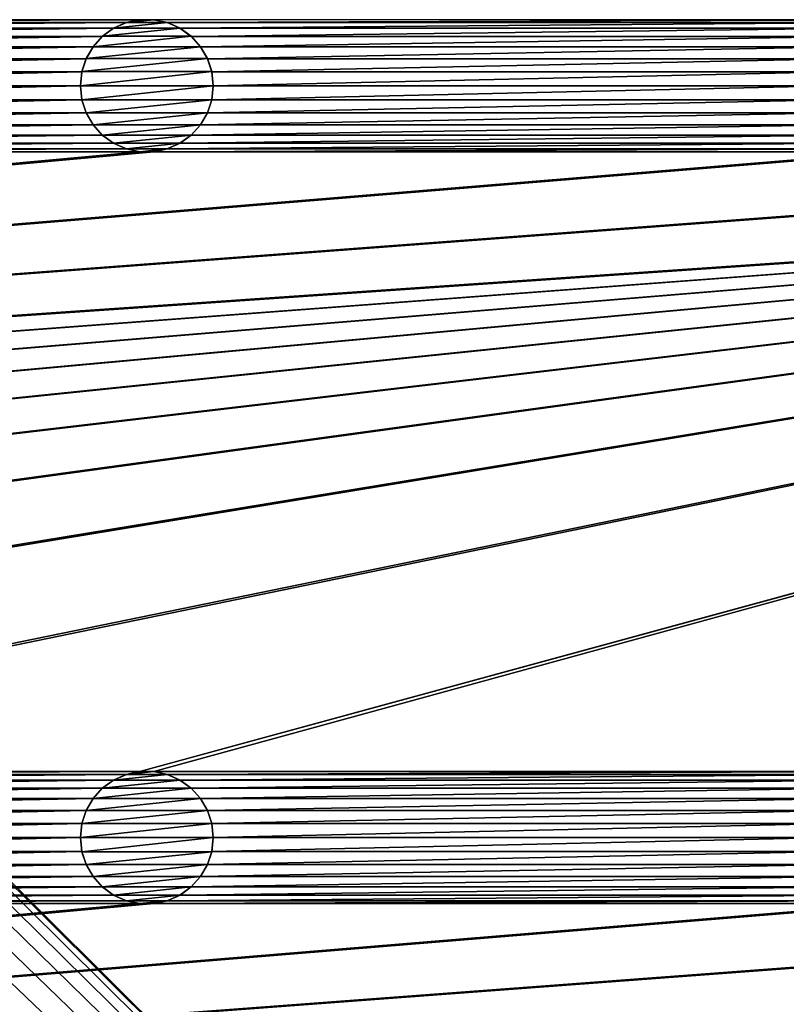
# Model space of a CAD drawing. Header units: metres. Extents: x -200 to 200, y -200 to 200.
# Tile 63 of 88: x 80 to 109, y -63 to -26. Entities that reach past the tile are written whole.
import ezdxf

# ---------------------------------------------------------------- set-up
doc = ezdxf.new("R2010")
doc.units = ezdxf.units.M
doc.layers.add('solid_P34200', color=7, linetype='CONTINUOUS')

msp = doc.modelspace()

# ---------------------------------------------------------------- linework, layer by layer
at = {"layer": 'solid_P34200'}
for points in [[(181, 159), (181, -159), (10.240819, 10.959723)], [(181, -159), (11.633039, 9.467192), (10.240819, 10.959723)], [(181, -159), (12.817678, 7.79116), (11.633039, 9.467192)], [(181, -159), (13.756138, 5.976712), (12.817678, 7.79116)], [(181, -159), (14.444175, 4.045302), (13.756138, 5.976712)], [(181, -159), (14.856524, 2.058549), (14.444175, 4.045302)], [(181, -159), (15, 0), (14.856524, 2.058549)], [(181, -159), (14.856524, -2.058549), (15, 0)], [(181, -159), (14.444175, -4.045302), (14.856524, -2.058549)], [(181, -159), (13.756138, -5.976712), (14.444175, -4.045302)], [(181, -159), (12.817678, -7.79116), (13.756138, -5.976712)], [(181, -159), (11.633039, -9.467192), (12.817678, -7.79116)], [(181, -159), (10.240819, -10.959723), (11.633039, -9.467192)], [(181, -159), (8.64688, -12.25524), (10.240819, -10.959723)], [(181, -159), (-181, -159), (-8.64688, -12.25524)], [(181, -159), (-8.64688, -12.25524), (-6.904468, -13.315859)], [(181, -159), (6.904468, -13.315859), (8.64688, -12.25524)], [(181, -159), (-6.904468, -13.315859), (-5.01928, -14.134056)], [(181, -159), (5.01928, -14.134056), (6.904468, -13.315859)], [(181, -159), (-5.01928, -14.134056), (-3.055924, -14.684637)], [(181, -159), (3.055924, -14.684637), (5.01928, -14.134056)], [(181, -159), (-3.055924, -14.684637), (-1.019424, -14.964341)], [(181, -159), (1.019424, -14.964341), (3.055924, -14.684637)], [(181, -159), (-1.019424, -14.964341), (1.019424, -14.964341)], [(56.858921, -25.814287, 5), (57.374687, -25.923647, 5), (84.641083, -25.814287, 5)], [(57.374687, -25.923647, 5), (84.125313, -25.923647, 5), (84.641083, -25.814287, 5)], [(57.374687, -25.923647, 5), (57.847816, -26.134932, 5), (84.125313, -25.923647, 5)], [(57.847816, -26.134932, 5), (83.652184, -26.134932, 5), (84.125313, -25.923647, 5)], [(83.648468, -26.137953, 7.5), (84.131226, -25.922138, 7.5), (83.652184, -26.134932, 5)], [(83.648468, -26.137953, 7.5), (86.151535, -26.137953, 7.5), (85.668777, -25.922138, 7.5)], [(83.648468, -26.137953, 7.5), (85.668777, -25.922138, 7.5), (84.131226, -25.922138, 7.5)], [(84.131226, -25.922138, 7.5), (84.125313, -25.923647, 5), (83.652184, -26.134932, 5)], [(84.635368, -25.815479, 7.5), (84.641083, -25.814287, 5), (84.125313, -25.923647, 5)], [(84.131226, -25.922138, 7.5), (84.635368, -25.815479, 7.5), (84.125313, -25.923647, 5)], [(84.131226, -25.922138, 7.5), (85.668777, -25.922138, 7.5), (85.164635, -25.815479, 7.5)], [(84.131226, -25.922138, 7.5), (85.164635, -25.815479, 7.5), (84.635368, -25.815479, 7.5)], [(84.635368, -25.815479, 7.5), (85.164635, -25.815479, 7.5), (84.641083, -25.814287, 5)], [(85.164635, -25.815479, 7.5), (85.15892, -25.814287, 5), (84.641083, -25.814287, 5)], [(85.15892, -25.814287, 5), (85.67469, -25.923647, 5), (112.941078, -25.814287, 5)], [(85.668777, -25.922138, 7.5), (85.67469, -25.923647, 5), (85.15892, -25.814287, 5)], [(85.164635, -25.815479, 7.5), (85.668777, -25.922138, 7.5), (85.15892, -25.814287, 5)], [(85.668777, -25.922138, 7.5), (86.151535, -26.137953, 7.5), (85.67469, -25.923647, 5)], [(85.67469, -25.923647, 5), (112.425308, -25.923647, 5), (112.941078, -25.814287, 5)], [(85.67469, -25.923647, 5), (86.14782, -26.134932, 5), (112.425308, -25.923647, 5)], [(86.151535, -26.137953, 7.5), (86.14782, -26.134932, 5), (85.67469, -25.923647, 5)], [(86.14782, -26.134932, 5), (111.952179, -26.134932, 5), (112.425308, -25.923647, 5)], [(57.847816, -26.134932, 5), (58.274223, -26.44379, 5), (83.652184, -26.134932, 5)], [(58.274223, -26.44379, 5), (83.225777, -26.44379, 5), (83.652184, -26.134932, 5)], [(83.648468, -26.137953, 7.5), (83.652184, -26.134932, 5), (83.225777, -26.44379, 5)], [(83.229889, -26.440363, 7.5), (83.648468, -26.137953, 7.5), (83.225777, -26.44379, 5)], [(83.229889, -26.440363, 7.5), (86.570114, -26.440363, 7.5), (86.151535, -26.137953, 7.5)], [(83.229889, -26.440363, 7.5), (86.151535, -26.137953, 7.5), (83.648468, -26.137953, 7.5)], [(86.14782, -26.134932, 5), (86.574226, -26.44379, 5), (111.952179, -26.134932, 5)], [(86.570114, -26.440363, 7.5), (86.574226, -26.44379, 5), (86.14782, -26.134932, 5)], [(86.151535, -26.137953, 7.5), (86.570114, -26.440363, 7.5), (86.14782, -26.134932, 5)], [(86.574226, -26.44379, 5), (111.525772, -26.44379, 5), (111.952179, -26.134932, 5)], [(58.274223, -26.44379, 5), (58.620796, -26.830288, 5), (83.225777, -26.44379, 5)], [(58.620796, -26.830288, 5), (82.879204, -26.830288, 5), (83.225777, -26.44379, 5)], [(82.87812, -26.833292, 7.5), (83.229889, -26.440363, 7.5), (82.879204, -26.830288, 5)], [(82.87812, -26.833292, 7.5), (86.921883, -26.833292, 7.5), (86.570114, -26.440363, 7.5)], [(82.87812, -26.833292, 7.5), (86.570114, -26.440363, 7.5), (83.229889, -26.440363, 7.5)], [(83.229889, -26.440363, 7.5), (83.225777, -26.44379, 5), (82.879204, -26.830288, 5)], [(86.570114, -26.440363, 7.5), (86.921883, -26.833292, 7.5), (86.574226, -26.44379, 5)], [(86.574226, -26.44379, 5), (86.920792, -26.830288, 5), (111.525772, -26.44379, 5)], [(86.921883, -26.833292, 7.5), (86.920792, -26.830288, 5), (86.574226, -26.44379, 5)], [(86.920792, -26.830288, 5), (111.179207, -26.830288, 5), (111.525772, -26.44379, 5)], [(58.620796, -26.830288, 5), (58.884338, -27.284433, 5), (82.879204, -26.830288, 5)], [(58.884338, -27.284433, 5), (82.615662, -27.284433, 5), (82.879204, -26.830288, 5)], [(82.87812, -26.833292, 7.5), (82.879204, -26.830288, 5), (82.615662, -27.284433, 5)], [(82.617195, -27.28092, 7.5), (82.87812, -26.833292, 7.5), (82.615662, -27.284433, 5)], [(82.617195, -27.28092, 7.5), (87.182808, -27.28092, 7.5), (86.921883, -26.833292, 7.5)], [(82.617195, -27.28092, 7.5), (86.921883, -26.833292, 7.5), (82.87812, -26.833292, 7.5)], [(86.920792, -26.830288, 5), (87.184341, -27.284433, 5), (111.179207, -26.830288, 5)], [(87.182808, -27.28092, 7.5), (87.184341, -27.284433, 5), (86.920792, -26.830288, 5)], [(86.921883, -26.833292, 7.5), (87.182808, -27.28092, 7.5), (86.920792, -26.830288, 5)], [(87.184341, -27.284433, 5), (110.915665, -27.284433, 5), (111.179207, -26.830288, 5)], [(58.884338, -27.284433, 5), (59.042263, -27.771629, 5), (82.615662, -27.284433, 5)], [(59.042263, -27.771629, 5), (82.457733, -27.771629, 5), (82.615662, -27.284433, 5)], [(82.617195, -27.28092, 7.5), (82.615662, -27.284433, 5), (82.457733, -27.771629, 5)], [(82.460022, -27.767067, 7.5), (82.617195, -27.28092, 7.5), (82.457733, -27.771629, 5)], [(82.460022, -27.767067, 7.5), (87.339981, -27.767067, 7.5), (87.182808, -27.28092, 7.5)], [(82.460022, -27.767067, 7.5), (87.182808, -27.28092, 7.5), (82.617195, -27.28092, 7.5)], [(87.182808, -27.28092, 7.5), (87.339981, -27.767067, 7.5), (87.184341, -27.284433, 5)], [(87.184341, -27.284433, 5), (87.342262, -27.771629, 5), (110.915665, -27.284433, 5)], [(87.339981, -27.767067, 7.5), (87.342262, -27.771629, 5), (87.184341, -27.284433, 5)], [(87.342262, -27.771629, 5), (110.757736, -27.771629, 5), (110.915665, -27.284433, 5)], [(59.042263, -27.771629, 5), (59.099998, -28.299999, 5), (82.457733, -27.771629, 5)], [(59.099998, -28.299999, 5), (82.400002, -28.299999, 5), (82.457733, -27.771629, 5)], [(82.460022, -27.767067, 7.5), (82.457733, -27.771629, 5), (82.400002, -28.299999, 5)], [(82.460022, -27.767067, 7.5), (82.400002, -28.299999, 5), (82.400002, -28.299999, 7.5)], [(87.339981, -27.767067, 7.5), (82.400002, -28.299999, 7.5), (87.400002, -28.299999, 7.5)], [(82.460022, -27.767067, 7.5), (82.400002, -28.299999, 7.5), (87.339981, -27.767067, 7.5)], [(87.339981, -27.767067, 7.5), (87.400002, -28.299999, 7.5), (87.342262, -27.771629, 5)], [(87.342262, -27.771629, 5), (87.400002, -28.299999, 5), (110.757736, -27.771629, 5)], [(87.400002, -28.299999, 7.5), (87.400002, -28.299999, 5), (87.342262, -27.771629, 5)], [(87.400002, -28.299999, 5), (110.699997, -28.299999, 5), (110.757736, -27.771629, 5)], [(59.042263, -28.828369, 5), (82.457733, -28.828369, 5), (82.400002, -28.299999, 5)], [(59.099998, -28.299999, 5), (59.042263, -28.828369, 5), (82.400002, -28.299999, 5)], [(82.400002, -28.299999, 7.5), (82.400002, -28.299999, 5), (82.457733, -28.828369, 5)], [(82.460022, -28.832933, 7.5), (82.400002, -28.299999, 7.5), (82.457733, -28.828369, 5)], [(87.400002, -28.299999, 7.5), (82.400002, -28.299999, 7.5), (82.460022, -28.832933, 7.5)], [(87.400002, -28.299999, 7.5), (82.460022, -28.832933, 7.5), (87.339981, -28.832933, 7.5)], [(87.339981, -28.832933, 7.5), (87.342262, -28.828369, 5), (87.400002, -28.299999, 5)], [(87.400002, -28.299999, 7.5), (87.339981, -28.832933, 7.5), (87.400002, -28.299999, 5)], [(87.342262, -28.828369, 5), (110.757736, -28.828369, 5), (110.699997, -28.299999, 5)], [(87.400002, -28.299999, 5), (87.342262, -28.828369, 5), (110.699997, -28.299999, 5)], [(58.884338, -29.315567, 5), (82.615662, -29.315567, 5), (82.457733, -28.828369, 5)], [(59.042263, -28.828369, 5), (58.884338, -29.315567, 5), (82.457733, -28.828369, 5)], [(82.460022, -28.832933, 7.5), (82.457733, -28.828369, 5), (82.615662, -29.315567, 5)], [(82.617195, -29.319078, 7.5), (82.460022, -28.832933, 7.5), (82.615662, -29.315567, 5)], [(87.339981, -28.832933, 7.5), (82.460022, -28.832933, 7.5), (82.617195, -29.319078, 7.5)], [(87.339981, -28.832933, 7.5), (82.617195, -29.319078, 7.5), (87.182808, -29.319078, 7.5)], [(87.182808, -29.319078, 7.5), (87.184341, -29.315567, 5), (87.342262, -28.828369, 5)], [(87.339981, -28.832933, 7.5), (87.182808, -29.319078, 7.5), (87.342262, -28.828369, 5)], [(87.184341, -29.315567, 5), (110.915665, -29.315567, 5), (110.757736, -28.828369, 5)], [(87.342262, -28.828369, 5), (87.184341, -29.315567, 5), (110.757736, -28.828369, 5)], [(58.620796, -29.769712, 5), (82.879204, -29.769712, 5), (82.615662, -29.315567, 5)], [(58.884338, -29.315567, 5), (58.620796, -29.769712, 5), (82.615662, -29.315567, 5)], [(82.617195, -29.319078, 7.5), (82.615662, -29.315567, 5), (82.879204, -29.769712, 5)], [(82.87812, -29.766708, 7.5), (82.617195, -29.319078, 7.5), (82.879204, -29.769712, 5)], [(87.182808, -29.319078, 7.5), (82.617195, -29.319078, 7.5), (82.87812, -29.766708, 7.5)], [(87.182808, -29.319078, 7.5), (82.87812, -29.766708, 7.5), (86.921883, -29.766708, 7.5)], [(86.920792, -29.769712, 5), (111.179207, -29.769712, 5), (110.915665, -29.315567, 5)], [(87.184341, -29.315567, 5), (86.920792, -29.769712, 5), (110.915665, -29.315567, 5)], [(86.921883, -29.766708, 7.5), (86.920792, -29.769712, 5), (87.184341, -29.315567, 5)], [(87.182808, -29.319078, 7.5), (86.921883, -29.766708, 7.5), (87.184341, -29.315567, 5)], [(58.274223, -30.15621, 5), (83.225777, -30.15621, 5), (82.879204, -29.769712, 5)], [(58.620796, -29.769712, 5), (58.274223, -30.15621, 5), (82.879204, -29.769712, 5)], [(82.87812, -29.766708, 7.5), (82.879204, -29.769712, 5), (83.225777, -30.15621, 5)], [(83.229889, -30.159636, 7.5), (82.87812, -29.766708, 7.5), (83.225777, -30.15621, 5)], [(86.921883, -29.766708, 7.5), (82.87812, -29.766708, 7.5), (83.229889, -30.159636, 7.5)], [(86.921883, -29.766708, 7.5), (83.229889, -30.159636, 7.5), (86.570114, -30.159636, 7.5)], [(86.921883, -29.766708, 7.5), (86.570114, -30.159636, 7.5), (86.920792, -29.769712, 5)], [(86.570114, -30.159636, 7.5), (86.574226, -30.15621, 5), (86.920792, -29.769712, 5)], [(86.574226, -30.15621, 5), (111.525772, -30.15621, 5), (111.179207, -29.769712, 5)], [(86.920792, -29.769712, 5), (86.574226, -30.15621, 5), (111.179207, -29.769712, 5)], [(57.847816, -30.465069, 5), (83.652184, -30.465069, 5), (83.225777, -30.15621, 5)], [(58.274223, -30.15621, 5), (57.847816, -30.465069, 5), (83.225777, -30.15621, 5)], [(83.229889, -30.159636, 7.5), (83.225777, -30.15621, 5), (83.652184, -30.465069, 5)], [(83.648468, -30.462048, 7.5), (83.229889, -30.159636, 7.5), (83.652184, -30.465069, 5)], [(86.570114, -30.159636, 7.5), (83.229889, -30.159636, 7.5), (83.648468, -30.462048, 7.5)], [(86.570114, -30.159636, 7.5), (83.648468, -30.462048, 7.5), (86.151535, -30.462048, 7.5)], [(86.14782, -30.465069, 5), (111.952179, -30.465069, 5), (111.525772, -30.15621, 5)], [(86.574226, -30.15621, 5), (86.14782, -30.465069, 5), (111.525772, -30.15621, 5)], [(86.151535, -30.462048, 7.5), (86.14782, -30.465069, 5), (86.574226, -30.15621, 5)], [(86.570114, -30.159636, 7.5), (86.151535, -30.462048, 7.5), (86.574226, -30.15621, 5)], [(56.858921, -30.785711, 5), (84.641083, -30.785711, 5), (84.125313, -30.676353, 5)], [(57.374687, -30.676353, 5), (56.858921, -30.785711, 5), (84.125313, -30.676353, 5)], [(57.374687, -30.676353, 5), (84.125313, -30.676353, 5), (83.652184, -30.465069, 5)], [(57.847816, -30.465069, 5), (57.374687, -30.676353, 5), (83.652184, -30.465069, 5)], [(83.648468, -30.462048, 7.5), (83.652184, -30.465069, 5), (84.125313, -30.676353, 5)], [(84.131226, -30.67786, 7.5), (83.648468, -30.462048, 7.5), (84.125313, -30.676353, 5)], [(86.151535, -30.462048, 7.5), (83.648468, -30.462048, 7.5), (84.131226, -30.67786, 7.5)], [(84.131226, -30.67786, 7.5), (84.125313, -30.676353, 5), (84.641083, -30.785711, 5)], [(86.151535, -30.462048, 7.5), (84.131226, -30.67786, 7.5), (85.668777, -30.67786, 7.5)], [(84.635368, -30.784521, 7.5), (84.131226, -30.67786, 7.5), (84.641083, -30.785711, 5)], [(85.668777, -30.67786, 7.5), (84.131226, -30.67786, 7.5), (84.635368, -30.784521, 7.5)], [(85.668777, -30.67786, 7.5), (84.635368, -30.784521, 7.5), (85.164635, -30.784521, 7.5)], [(84.641083, -54.114288, 5), (170.574692, -30.676353, 5), (170.058914, -30.785711, 5)], [(84.641083, -54.114288, 5), (85.15892, -54.114288, 5), (170.574692, -30.676353, 5)], [(85.15892, -54.114288, 5), (112.941078, -54.114288, 5), (170.574692, -30.676353, 5)], [(85.15892, -30.785711, 5), (112.941078, -30.785711, 5), (112.425308, -30.676353, 5)], [(85.67469, -30.676353, 5), (85.15892, -30.785711, 5), (112.425308, -30.676353, 5)], [(85.164635, -30.784521, 7.5), (85.15892, -30.785711, 5), (85.67469, -30.676353, 5)], [(85.668777, -30.67786, 7.5), (85.164635, -30.784521, 7.5), (85.67469, -30.676353, 5)], [(86.151535, -30.462048, 7.5), (85.668777, -30.67786, 7.5), (86.14782, -30.465069, 5)], [(85.668777, -30.67786, 7.5), (85.67469, -30.676353, 5), (86.14782, -30.465069, 5)], [(85.67469, -30.676353, 5), (112.425308, -30.676353, 5), (111.952179, -30.465069, 5)], [(86.14782, -30.465069, 5), (85.67469, -30.676353, 5), (111.952179, -30.465069, 5)], [(170.058914, -30.785711, 5), (-170.058914, -54.114288, 5), (-169.541077, -54.114288, 5)], [(170.058914, -30.785711, 5), (169.541077, -30.785711, 5), (-170.058914, -54.114288, 5)], [(141.758926, -30.785711, 5), (-170.058914, -54.114288, 5), (169.541077, -30.785711, 5)], [(141.758926, -30.785711, 5), (141.241074, -30.785711, 5), (-170.058914, -54.114288, 5)], [(113.458923, -30.785711, 5), (-170.058914, -54.114288, 5), (141.241074, -30.785711, 5)], [(113.458923, -30.785711, 5), (112.941078, -30.785711, 5), (-170.058914, -54.114288, 5)], [(85.15892, -30.785711, 5), (-170.058914, -54.114288, 5), (112.941078, -30.785711, 5)], [(85.15892, -30.785711, 5), (84.641083, -30.785711, 5), (-170.058914, -54.114288, 5)], [(56.858921, -30.785711, 5), (-170.058914, -54.114288, 5), (84.641083, -30.785711, 5)], [(170.058914, -30.785711, 5), (-169.541077, -54.114288, 5), (-141.758926, -54.114288, 5)], [(170.058914, -30.785711, 5), (-141.758926, -54.114288, 5), (-141.241074, -54.114288, 5)], [(170.058914, -30.785711, 5), (-141.241074, -54.114288, 5), (-113.458923, -54.114288, 5)], [(170.058914, -30.785711, 5), (-113.458923, -54.114288, 5), (-112.941078, -54.114288, 5)], [(170.058914, -30.785711, 5), (-112.941078, -54.114288, 5), (-85.15892, -54.114288, 5)], [(170.058914, -30.785711, 5), (-85.15892, -54.114288, 5), (-84.641083, -54.114288, 5)], [(170.058914, -30.785711, 5), (-84.641083, -54.114288, 5), (-56.858921, -54.114288, 5)], [(170.058914, -30.785711, 5), (-56.858921, -54.114288, 5), (-56.34108, -54.114288, 5)], [(170.058914, -30.785711, 5), (-56.34108, -54.114288, 5), (-28.55892, -54.114288, 5)], [(170.058914, -30.785711, 5), (-28.55892, -54.114288, 5), (-28.04108, -54.114288, 5)], [(170.058914, -30.785711, 5), (-28.04108, -54.114288, 5), (-0.25892, -54.114288, 5)], [(170.058914, -30.785711, 5), (-0.25892, -54.114288, 5), (0.25892, -54.114288, 5)], [(28.04108, -54.114288, 5), (170.058914, -30.785711, 5), (0.25892, -54.114288, 5)], [(28.04108, -54.114288, 5), (28.55892, -54.114288, 5), (170.058914, -30.785711, 5)], [(28.55892, -54.114288, 5), (56.34108, -54.114288, 5), (170.058914, -30.785711, 5)], [(56.34108, -54.114288, 5), (56.858921, -54.114288, 5), (170.058914, -30.785711, 5)], [(56.858921, -54.114288, 5), (84.641083, -54.114288, 5), (170.058914, -30.785711, 5)], [(84.635368, -30.784521, 7.5), (84.641083, -30.785711, 5), (85.15892, -30.785711, 5)], [(85.164635, -30.784521, 7.5), (84.635368, -30.784521, 7.5), (85.15892, -30.785711, 5)], [(56.858921, -54.114288, 5), (57.374687, -54.223648, 5), (84.641083, -54.114288, 5)], [(57.374687, -54.223648, 5), (84.125313, -54.223648, 5), (84.641083, -54.114288, 5)], [(57.374687, -54.223648, 5), (57.847816, -54.434929, 5), (84.125313, -54.223648, 5)], [(57.847816, -54.434929, 5), (83.652184, -54.434929, 5), (84.125313, -54.223648, 5)], [(57.847816, -54.434929, 5), (58.274223, -54.74379, 5), (83.652184, -54.434929, 5)], [(58.274223, -54.74379, 5), (83.225777, -54.74379, 5), (83.652184, -54.434929, 5)], [(83.648468, -54.437954, 7.5), (83.652184, -54.434929, 5), (83.225777, -54.74379, 5)], [(83.229889, -54.740364, 7.5), (83.648468, -54.437954, 7.5), (83.225777, -54.74379, 5)], [(83.229889, -54.740364, 7.5), (86.570114, -54.740364, 7.5), (86.151535, -54.437954, 7.5)], [(83.229889, -54.740364, 7.5), (86.151535, -54.437954, 7.5), (83.648468, -54.437954, 7.5)], [(83.648468, -54.437954, 7.5), (84.131226, -54.222137, 7.5), (83.652184, -54.434929, 5)], [(83.648468, -54.437954, 7.5), (86.151535, -54.437954, 7.5), (85.668777, -54.222137, 7.5)], [(83.648468, -54.437954, 7.5), (85.668777, -54.222137, 7.5), (84.131226, -54.222137, 7.5)], [(84.131226, -54.222137, 7.5), (84.125313, -54.223648, 5), (83.652184, -54.434929, 5)], [(84.635368, -54.115479, 7.5), (84.641083, -54.114288, 5), (84.125313, -54.223648, 5)], [(84.131226, -54.222137, 7.5), (84.635368, -54.115479, 7.5), (84.125313, -54.223648, 5)], [(84.131226, -54.222137, 7.5), (85.668777, -54.222137, 7.5), (85.164635, -54.115479, 7.5)], [(84.131226, -54.222137, 7.5), (85.164635, -54.115479, 7.5), (84.635368, -54.115479, 7.5)], [(84.635368, -54.115479, 7.5), (85.164635, -54.115479, 7.5), (84.641083, -54.114288, 5)], [(85.164635, -54.115479, 7.5), (85.15892, -54.114288, 5), (84.641083, -54.114288, 5)], [(85.15892, -54.114288, 5), (85.67469, -54.223648, 5), (112.941078, -54.114288, 5)], [(85.668777, -54.222137, 7.5), (85.67469, -54.223648, 5), (85.15892, -54.114288, 5)], [(85.164635, -54.115479, 7.5), (85.668777, -54.222137, 7.5), (85.15892, -54.114288, 5)], [(85.668777, -54.222137, 7.5), (86.151535, -54.437954, 7.5), (85.67469, -54.223648, 5)], [(85.67469, -54.223648, 5), (112.425308, -54.223648, 5), (112.941078, -54.114288, 5)], [(85.67469, -54.223648, 5), (86.14782, -54.434929, 5), (112.425308, -54.223648, 5)], [(86.151535, -54.437954, 7.5), (86.14782, -54.434929, 5), (85.67469, -54.223648, 5)], [(86.14782, -54.434929, 5), (111.952179, -54.434929, 5), (112.425308, -54.223648, 5)], [(86.14782, -54.434929, 5), (86.574226, -54.74379, 5), (111.952179, -54.434929, 5)], [(86.570114, -54.740364, 7.5), (86.574226, -54.74379, 5), (86.14782, -54.434929, 5)], [(86.151535, -54.437954, 7.5), (86.570114, -54.740364, 7.5), (86.14782, -54.434929, 5)], [(86.574226, -54.74379, 5), (111.525772, -54.74379, 5), (111.952179, -54.434929, 5)], [(58.274223, -54.74379, 5), (58.620796, -55.130287, 5), (83.225777, -54.74379, 5)], [(58.620796, -55.130287, 5), (82.879204, -55.130287, 5), (83.225777, -54.74379, 5)], [(82.87812, -55.133293, 7.5), (83.229889, -54.740364, 7.5), (82.879204, -55.130287, 5)], [(82.87812, -55.133293, 7.5), (86.921883, -55.133293, 7.5), (86.570114, -54.740364, 7.5)], [(82.87812, -55.133293, 7.5), (86.570114, -54.740364, 7.5), (83.229889, -54.740364, 7.5)], [(83.229889, -54.740364, 7.5), (83.225777, -54.74379, 5), (82.879204, -55.130287, 5)], [(86.570114, -54.740364, 7.5), (86.921883, -55.133293, 7.5), (86.574226, -54.74379, 5)], [(86.574226, -54.74379, 5), (86.920792, -55.130287, 5), (111.525772, -54.74379, 5)], [(86.921883, -55.133293, 7.5), (86.920792, -55.130287, 5), (86.574226, -54.74379, 5)], [(86.920792, -55.130287, 5), (111.179207, -55.130287, 5), (111.525772, -54.74379, 5)], [(58.620796, -55.130287, 5), (58.884338, -55.584435, 5), (82.879204, -55.130287, 5)], [(58.884338, -55.584435, 5), (82.615662, -55.584435, 5), (82.879204, -55.130287, 5)], [(82.87812, -55.133293, 7.5), (82.879204, -55.130287, 5), (82.615662, -55.584435, 5)], [(82.617195, -55.580921, 7.5), (82.87812, -55.133293, 7.5), (82.615662, -55.584435, 5)], [(82.617195, -55.580921, 7.5), (87.182808, -55.580921, 7.5), (86.921883, -55.133293, 7.5)], [(82.617195, -55.580921, 7.5), (86.921883, -55.133293, 7.5), (82.87812, -55.133293, 7.5)], [(86.920792, -55.130287, 5), (87.184341, -55.584435, 5), (111.179207, -55.130287, 5)], [(87.182808, -55.580921, 7.5), (87.184341, -55.584435, 5), (86.920792, -55.130287, 5)], [(86.921883, -55.133293, 7.5), (87.182808, -55.580921, 7.5), (86.920792, -55.130287, 5)], [(87.184341, -55.584435, 5), (110.915665, -55.584435, 5), (111.179207, -55.130287, 5)], [(58.884338, -55.584435, 5), (59.042263, -56.071629, 5), (82.615662, -55.584435, 5)], [(59.042263, -56.071629, 5), (82.457733, -56.071629, 5), (82.615662, -55.584435, 5)], [(82.617195, -55.580921, 7.5), (82.615662, -55.584435, 5), (82.457733, -56.071629, 5)], [(82.460022, -56.067066, 7.5), (82.617195, -55.580921, 7.5), (82.457733, -56.071629, 5)], [(82.460022, -56.067066, 7.5), (87.339981, -56.067066, 7.5), (87.182808, -55.580921, 7.5)], [(82.460022, -56.067066, 7.5), (87.182808, -55.580921, 7.5), (82.617195, -55.580921, 7.5)], [(87.182808, -55.580921, 7.5), (87.339981, -56.067066, 7.5), (87.184341, -55.584435, 5)], [(87.184341, -55.584435, 5), (87.342262, -56.071629, 5), (110.915665, -55.584435, 5)], [(87.339981, -56.067066, 7.5), (87.342262, -56.071629, 5), (87.184341, -55.584435, 5)], [(87.342262, -56.071629, 5), (110.757736, -56.071629, 5), (110.915665, -55.584435, 5)], [(59.042263, -56.071629, 5), (59.099998, -56.599998, 5), (82.457733, -56.071629, 5)], [(59.099998, -56.599998, 5), (82.400002, -56.599998, 5), (82.457733, -56.071629, 5)], [(82.460022, -56.067066, 7.5), (82.457733, -56.071629, 5), (82.400002, -56.599998, 5)], [(82.460022, -56.067066, 7.5), (82.400002, -56.599998, 5), (82.400002, -56.599998, 7.5)], [(87.339981, -56.067066, 7.5), (82.400002, -56.599998, 7.5), (87.400002, -56.599998, 7.5)], [(82.460022, -56.067066, 7.5), (82.400002, -56.599998, 7.5), (87.339981, -56.067066, 7.5)], [(87.339981, -56.067066, 7.5), (87.400002, -56.599998, 7.5), (87.342262, -56.071629, 5)], [(87.342262, -56.071629, 5), (87.400002, -56.599998, 5), (110.757736, -56.071629, 5)], [(87.400002, -56.599998, 7.5), (87.400002, -56.599998, 5), (87.342262, -56.071629, 5)], [(87.400002, -56.599998, 5), (110.699997, -56.599998, 5), (110.757736, -56.071629, 5)], [(59.042263, -57.128368, 5), (82.457733, -57.128368, 5), (82.400002, -56.599998, 5)], [(59.099998, -56.599998, 5), (59.042263, -57.128368, 5), (82.400002, -56.599998, 5)], [(82.400002, -56.599998, 7.5), (82.400002, -56.599998, 5), (82.457733, -57.128368, 5)], [(82.460022, -57.132935, 7.5), (82.400002, -56.599998, 7.5), (82.457733, -57.128368, 5)], [(87.400002, -56.599998, 7.5), (82.400002, -56.599998, 7.5), (82.460022, -57.132935, 7.5)], [(87.400002, -56.599998, 7.5), (82.460022, -57.132935, 7.5), (87.339981, -57.132935, 7.5)], [(87.339981, -57.132935, 7.5), (87.342262, -57.128368, 5), (87.400002, -56.599998, 5)], [(87.400002, -56.599998, 7.5), (87.339981, -57.132935, 7.5), (87.400002, -56.599998, 5)], [(87.342262, -57.128368, 5), (110.757736, -57.128368, 5), (110.699997, -56.599998, 5)], [(87.400002, -56.599998, 5), (87.342262, -57.128368, 5), (110.699997, -56.599998, 5)], [(58.884338, -57.615566, 5), (82.615662, -57.615566, 5), (82.457733, -57.128368, 5)], [(59.042263, -57.128368, 5), (58.884338, -57.615566, 5), (82.457733, -57.128368, 5)], [(82.460022, -57.132935, 7.5), (82.457733, -57.128368, 5), (82.615662, -57.615566, 5)], [(82.617195, -57.61908, 7.5), (82.460022, -57.132935, 7.5), (82.615662, -57.615566, 5)], [(87.339981, -57.132935, 7.5), (82.460022, -57.132935, 7.5), (82.617195, -57.61908, 7.5)], [(87.339981, -57.132935, 7.5), (82.617195, -57.61908, 7.5), (87.182808, -57.61908, 7.5)], [(87.182808, -57.61908, 7.5), (87.184341, -57.615566, 5), (87.342262, -57.128368, 5)], [(87.339981, -57.132935, 7.5), (87.182808, -57.61908, 7.5), (87.342262, -57.128368, 5)], [(87.184341, -57.615566, 5), (110.915665, -57.615566, 5), (110.757736, -57.128368, 5)], [(87.342262, -57.128368, 5), (87.184341, -57.615566, 5), (110.757736, -57.128368, 5)], [(58.620796, -58.069714, 5), (82.879204, -58.069714, 5), (82.615662, -57.615566, 5)], [(58.884338, -57.615566, 5), (58.620796, -58.069714, 5), (82.615662, -57.615566, 5)], [(82.617195, -57.61908, 7.5), (82.615662, -57.615566, 5), (82.879204, -58.069714, 5)], [(82.87812, -58.066708, 7.5), (82.617195, -57.61908, 7.5), (82.879204, -58.069714, 5)], [(87.182808, -57.61908, 7.5), (82.617195, -57.61908, 7.5), (82.87812, -58.066708, 7.5)], [(87.182808, -57.61908, 7.5), (82.87812, -58.066708, 7.5), (86.921883, -58.066708, 7.5)], [(86.920792, -58.069714, 5), (111.179207, -58.069714, 5), (110.915665, -57.615566, 5)], [(87.184341, -57.615566, 5), (86.920792, -58.069714, 5), (110.915665, -57.615566, 5)], [(86.921883, -58.066708, 7.5), (86.920792, -58.069714, 5), (87.184341, -57.615566, 5)], [(87.182808, -57.61908, 7.5), (86.921883, -58.066708, 7.5), (87.184341, -57.615566, 5)], [(58.274223, -58.456211, 5), (83.225777, -58.456211, 5), (82.879204, -58.069714, 5)], [(58.620796, -58.069714, 5), (58.274223, -58.456211, 5), (82.879204, -58.069714, 5)], [(82.87812, -58.066708, 7.5), (82.879204, -58.069714, 5), (83.225777, -58.456211, 5)], [(83.229889, -58.459637, 7.5), (82.87812, -58.066708, 7.5), (83.225777, -58.456211, 5)], [(86.921883, -58.066708, 7.5), (82.87812, -58.066708, 7.5), (83.229889, -58.459637, 7.5)], [(86.921883, -58.066708, 7.5), (83.229889, -58.459637, 7.5), (86.570114, -58.459637, 7.5)], [(86.921883, -58.066708, 7.5), (86.570114, -58.459637, 7.5), (86.920792, -58.069714, 5)], [(86.570114, -58.459637, 7.5), (86.574226, -58.456211, 5), (86.920792, -58.069714, 5)], [(86.574226, -58.456211, 5), (111.525772, -58.456211, 5), (111.179207, -58.069714, 5)], [(86.920792, -58.069714, 5), (86.574226, -58.456211, 5), (111.179207, -58.069714, 5)], [(57.847816, -58.765068, 5), (83.652184, -58.765068, 5), (83.225777, -58.456211, 5)], [(58.274223, -58.456211, 5), (57.847816, -58.765068, 5), (83.225777, -58.456211, 5)], [(83.229889, -58.459637, 7.5), (83.225777, -58.456211, 5), (83.652184, -58.765068, 5)], [(83.648468, -58.762047, 7.5), (83.229889, -58.459637, 7.5), (83.652184, -58.765068, 5)], [(86.570114, -58.459637, 7.5), (83.229889, -58.459637, 7.5), (83.648468, -58.762047, 7.5)], [(86.570114, -58.459637, 7.5), (83.648468, -58.762047, 7.5), (86.151535, -58.762047, 7.5)], [(86.14782, -58.765068, 5), (111.952179, -58.765068, 5), (111.525772, -58.456211, 5)], [(86.574226, -58.456211, 5), (86.14782, -58.765068, 5), (111.525772, -58.456211, 5)], [(86.151535, -58.762047, 7.5), (86.14782, -58.765068, 5), (86.574226, -58.456211, 5)], [(86.570114, -58.459637, 7.5), (86.151535, -58.762047, 7.5), (86.574226, -58.456211, 5)], [(57.374687, -58.976353, 5), (84.125313, -58.976353, 5), (83.652184, -58.765068, 5)], [(57.847816, -58.765068, 5), (57.374687, -58.976353, 5), (83.652184, -58.765068, 5)], [(83.648468, -58.762047, 7.5), (83.652184, -58.765068, 5), (84.125313, -58.976353, 5)], [(84.131226, -58.977859, 7.5), (83.648468, -58.762047, 7.5), (84.125313, -58.976353, 5)], [(86.151535, -58.762047, 7.5), (83.648468, -58.762047, 7.5), (84.131226, -58.977859, 7.5)], [(86.151535, -58.762047, 7.5), (84.131226, -58.977859, 7.5), (85.668777, -58.977859, 7.5)], [(86.151535, -58.762047, 7.5), (85.668777, -58.977859, 7.5), (86.14782, -58.765068, 5)], [(85.668777, -58.977859, 7.5), (85.67469, -58.976353, 5), (86.14782, -58.765068, 5)], [(85.67469, -58.976353, 5), (112.425308, -58.976353, 5), (111.952179, -58.765068, 5)], [(86.14782, -58.765068, 5), (85.67469, -58.976353, 5), (111.952179, -58.765068, 5)], [(170.058914, -59.085712, 5), (-170.058914, -82.414291, 5), (-169.541077, -82.414291, 5)], [(170.058914, -59.085712, 5), (169.541077, -59.085712, 5), (-170.058914, -82.414291, 5)], [(141.758926, -59.085712, 5), (-170.058914, -82.414291, 5), (169.541077, -59.085712, 5)], [(141.758926, -59.085712, 5), (141.241074, -59.085712, 5), (-170.058914, -82.414291, 5)], [(113.458923, -59.085712, 5), (-170.058914, -82.414291, 5), (141.241074, -59.085712, 5)], [(113.458923, -59.085712, 5), (112.941078, -59.085712, 5), (-170.058914, -82.414291, 5)], [(85.15892, -59.085712, 5), (-170.058914, -82.414291, 5), (112.941078, -59.085712, 5)], [(85.15892, -59.085712, 5), (84.641083, -59.085712, 5), (-170.058914, -82.414291, 5)], [(56.858921, -59.085712, 5), (-170.058914, -82.414291, 5), (84.641083, -59.085712, 5)], [(170.058914, -59.085712, 5), (-169.541077, -82.414291, 5), (-141.758926, -82.414291, 5)], [(170.058914, -59.085712, 5), (-141.758926, -82.414291, 5), (-141.241074, -82.414291, 5)], [(170.058914, -59.085712, 5), (-141.241074, -82.414291, 5), (-113.458923, -82.414291, 5)], [(170.058914, -59.085712, 5), (-113.458923, -82.414291, 5), (-112.941078, -82.414291, 5)], [(170.058914, -59.085712, 5), (-112.941078, -82.414291, 5), (-85.15892, -82.414291, 5)], [(170.058914, -59.085712, 5), (-85.15892, -82.414291, 5), (-84.641083, -82.414291, 5)], [(170.058914, -59.085712, 5), (-84.641083, -82.414291, 5), (-56.858921, -82.414291, 5)], [(170.058914, -59.085712, 5), (-56.858921, -82.414291, 5), (-56.34108, -82.414291, 5)], [(170.058914, -59.085712, 5), (-56.34108, -82.414291, 5), (-28.55892, -82.414291, 5)], [(170.058914, -59.085712, 5), (-28.55892, -82.414291, 5), (-28.04108, -82.414291, 5)], [(170.058914, -59.085712, 5), (-28.04108, -82.414291, 5), (-0.25892, -82.414291, 5)], [(170.058914, -59.085712, 5), (-0.25892, -82.414291, 5), (0.25892, -82.414291, 5)], [(28.04108, -82.414291, 5), (170.058914, -59.085712, 5), (0.25892, -82.414291, 5)], [(28.04108, -82.414291, 5), (28.55892, -82.414291, 5), (170.058914, -59.085712, 5)], [(28.55892, -82.414291, 5), (56.34108, -82.414291, 5), (170.058914, -59.085712, 5)], [(56.34108, -82.414291, 5), (56.858921, -82.414291, 5), (170.058914, -59.085712, 5)], [(56.858921, -59.085712, 5), (84.641083, -59.085712, 5), (84.125313, -58.976353, 5)], [(57.374687, -58.976353, 5), (56.858921, -59.085712, 5), (84.125313, -58.976353, 5)], [(56.858921, -82.414291, 5), (84.641083, -82.414291, 5), (170.058914, -59.085712, 5)], [(84.131226, -58.977859, 7.5), (84.125313, -58.976353, 5), (84.641083, -59.085712, 5)], [(84.635368, -59.084522, 7.5), (84.131226, -58.977859, 7.5), (84.641083, -59.085712, 5)], [(85.668777, -58.977859, 7.5), (84.131226, -58.977859, 7.5), (84.635368, -59.084522, 7.5)], [(85.668777, -58.977859, 7.5), (84.635368, -59.084522, 7.5), (85.164635, -59.084522, 7.5)], [(84.635368, -59.084522, 7.5), (84.641083, -59.085712, 5), (85.15892, -59.085712, 5)], [(85.164635, -59.084522, 7.5), (84.635368, -59.084522, 7.5), (85.15892, -59.085712, 5)], [(84.641083, -82.414291, 5), (170.574692, -58.976353, 5), (170.058914, -59.085712, 5)], [(84.641083, -82.414291, 5), (85.15892, -82.414291, 5), (170.574692, -58.976353, 5)], [(85.15892, -82.414291, 5), (112.941078, -82.414291, 5), (170.574692, -58.976353, 5)], [(85.15892, -59.085712, 5), (112.941078, -59.085712, 5), (112.425308, -58.976353, 5)], [(85.67469, -58.976353, 5), (85.15892, -59.085712, 5), (112.425308, -58.976353, 5)], [(85.164635, -59.084522, 7.5), (85.15892, -59.085712, 5), (85.67469, -58.976353, 5)], [(85.668777, -58.977859, 7.5), (85.164635, -59.084522, 7.5), (85.67469, -58.976353, 5)]]:
    msp.add_3dface(points, dxfattribs=at)

doc.saveas('drawing.dxf')
